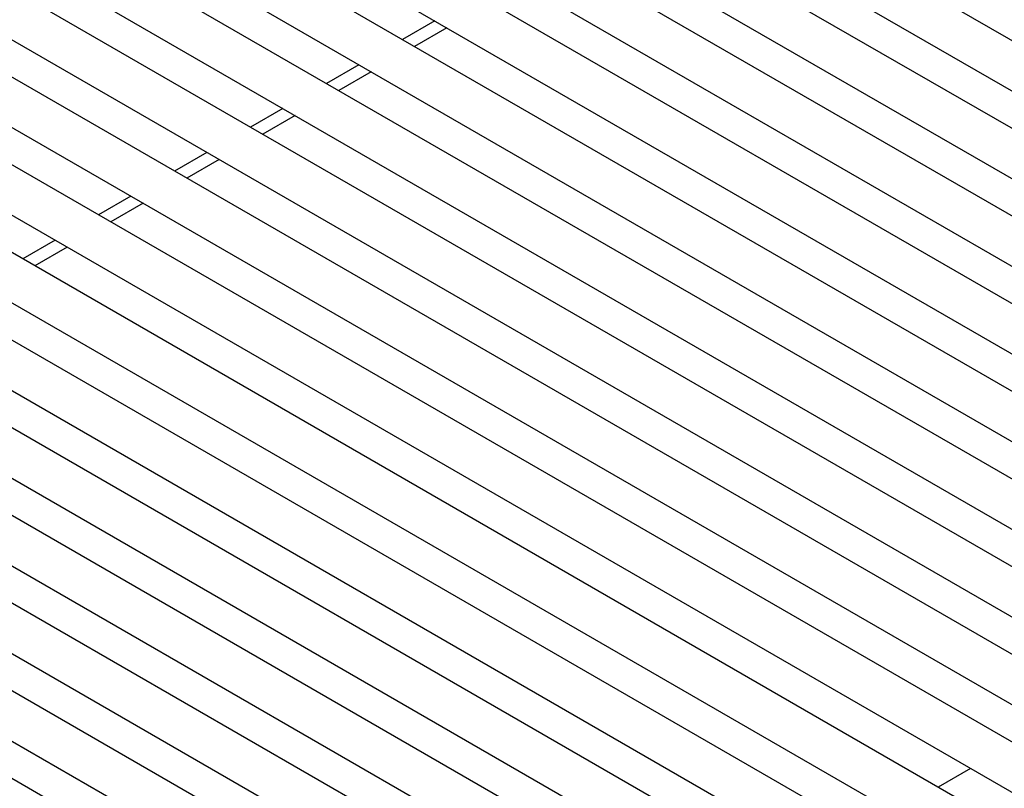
# Model space of a CAD drawing. Header units: millimetres. Extents: x -40 to 419, y 0 to 295.
# Tile 54 of 72: x 353.23 to 358.88, y 105.97 to 110.38. Entities that reach past the tile are written whole.
import ezdxf

# ---------------------------------------------------------------- set-up
doc = ezdxf.new("R2010")
doc.units = ezdxf.units.MM
doc.layers.add('135.735_BW4_TWIN', color=7, linetype='Continuous')
doc.layers.add('Standard', color=7, linetype='Continuous')

# ---------------------------------------------------------------- blocks, each defined once
blk = doc.blocks.new('SE3')
at = {"layer": '135.735_BW4_TWIN', "color": 7, "linetype": 'Continuous'}
for p, q in [((362.7937, 108.024), (355.1041, 112.4636)), ((354.8541, 112.3192), (362.6687, 107.8075)), ((362.3582, 107.7725), (354.6686, 112.2121)), ((354.4186, 112.0678), (362.2332, 107.556)), ((361.9227, 107.5211), (354.2331, 111.9607)), ((353.9831, 111.8164), (361.7977, 107.3046)), ((361.4872, 107.2696), (353.7976, 111.7092)), ((353.5476, 111.5649), (361.3622, 107.0531)), ((361.0517, 107.0182), (353.3621, 111.4578)), ((353.1121, 111.3135), (360.9267, 106.8017)), ((360.6162, 106.7668), (352.9266, 111.2064)), ((352.6766, 111.062), (360.4912, 106.5503)), ((360.1807, 106.5153), (352.491, 110.9549)), ((352.241, 110.8106), (360.0557, 106.2988)), ((359.7451, 106.2639), (352.0555, 110.7035)), ((351.8055, 110.5591), (359.6201, 106.0474)), ((359.3096, 106.0124), (351.62, 110.452)), ((355.6102, 110.3741), (355.4246, 110.267)), ((351.37, 110.3077), (359.1846, 105.7959)), ((355.6803, 110.3336), (355.4948, 110.2265)), ((358.8741, 105.761), (351.1845, 110.2006)), ((355.1746, 110.1226), (354.9891, 110.0155)), ((355.2448, 110.0821), (355.0593, 109.975)), ((350.9345, 110.0562), (358.7491, 105.5445)), ((358.4386, 105.5095), (350.749, 109.9491)), ((354.7391, 109.8712), (354.5536, 109.7641)), ((350.499, 109.8048), (358.3136, 105.293)), ((354.8093, 109.8307), (354.6238, 109.7236)), ((358.0031, 105.2581), (350.3135, 109.6977)), ((354.3036, 109.6198), (354.1181, 109.5126)), ((350.0635, 109.5534), (357.8781, 105.0416)), ((354.3738, 109.5792), (354.1883, 109.4721)), ((357.5676, 105.0067), (349.878, 109.4463)), ((353.8681, 109.3683), (353.6826, 109.2612)), ((353.9383, 109.3278), (353.7528, 109.2207)), ((349.628, 109.3019), (357.4426, 104.7901)), ((357.1321, 104.7552), (349.4424, 109.1948)), ((353.4326, 109.1169), (353.2471, 109.0098)), ((349.1924, 109.0505), (357.0071, 104.5387)), ((353.5028, 109.0763), (353.3173, 108.9692)), ((356.6966, 104.5038), (349.0069, 108.9434)), ((348.7569, 108.799), (356.5716, 104.2873)), ((356.261, 104.2523), (348.5714, 108.6919)), ((358.6825, 106.0858), (358.497, 105.9787))]:
    blk.add_line(p, q, dxfattribs=at)

msp = doc.modelspace()

# ---------------------------------------------------------------- block references
at = {"layer": 'Standard'}
msp.add_blockref('SE3', (0, 0), dxfattribs=at)

doc.saveas('drawing.dxf')
